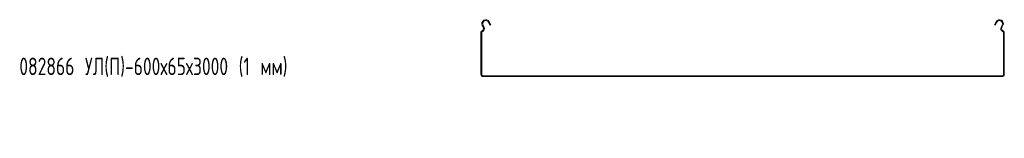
# Model space of a CAD drawing. Header units: millimetres. Extents: x -792 to 3872, y -6969 to -452.
# Tile 1 of 21: x -792 to 337, y -6232 to -6097. Entities that reach past the tile are written whole.
import ezdxf

# ---------------------------------------------------------------- set-up
doc = ezdxf.new("R2010")
doc.units = ezdxf.units.MM
doc.styles.add('SLDTEXTSTYLE0', font='TXT', dxfattribs={"width": 0.7, "bigfont": 'bigfont'})

msp = doc.modelspace()

# ---------------------------------------------------------------- linework, layer by layer
at = {"color": 7, "linetype": 'Continuous', "lineweight": 15}
for p, q in [((-260.7, -6105.7), (-262, -6103.4)), ((-259.8, -6105.3), (-261.1, -6102.9)), ((-254.9, -6099.6), (-253.2, -6102.9)), ((-254, -6099.1), (-252.3, -6102.4)), ((-252.3, -6102.4), (-253.2, -6102.9)), ((325.3, -6102.4), (327, -6099.1)), ((326.2, -6102.9), (325.3, -6102.4)), ((326.2, -6102.9), (327.9, -6099.6)), ((334.1, -6102.9), (332.8, -6105.3)), ((335, -6103.4), (333.7, -6105.7)), ((-263.5, -6159.2), (-263.5, -6111)), ((-262.5, -6159.2), (-262.5, -6111)), ((335.5, -6111), (335.5, -6159.2)), ((336.5, -6111), (336.5, -6159.2)), ((334, -6160.7), (-261, -6160.7)), ((334, -6161.7), (-261, -6161.7))]:
    msp.add_line(p, q, dxfattribs=at)
for centre, radius, start, end in [((-258, -6101.2), 4.5, 28.0725, 208.0725), ((-262.9, -6106.9), 2.5, 286.2863, 28.0725), ((-262.9, -6106.9), 3.5, 286.2863, 28.0725), ((-258, -6101.2), 3.5, 28.0725, 208.0725), ((331, -6101.2), 4.5, 331.9275, 151.9275), ((331, -6101.2), 3.5, 331.9275, 151.9275), ((335.9, -6106.9), 3.5, 151.9275, 253.7137), ((335.9, -6106.9), 2.5, 151.9275, 253.7137), ((-261.7, -6111), 1.8, 106.2863, 180), ((-261.7, -6111), 0.8, 106.2863, 180), ((334.7, -6111), 0.8, 0, 73.7137), ((334.7, -6111), 1.8, 0, 73.7137), ((-261, -6159.2), 2.5, 180, 270), ((-261, -6159.2), 1.5, 180, 270), ((334, -6159.2), 1.5, 270, 0), ((334, -6159.2), 2.5, 270, 0)]:
    msp.add_arc(centre, radius, start, end, dxfattribs=at)

# ---------------------------------------------------------------- texts
at = {"color": 7, "linetype": 'Continuous', "lineweight": 0, "insert": (-792.7, -6140), "char_height": 20, "attachment_point": 1, "style": 'SLDTEXTSTYLE0'}
msp.add_mtext('082866 \\M+18454\\M+1844C(\\M+18450)-600\\M+1848765\\M+184873000 (1 \\M+1847D\\M+1847D)', dxfattribs=at)

doc.saveas('drawing.dxf')
